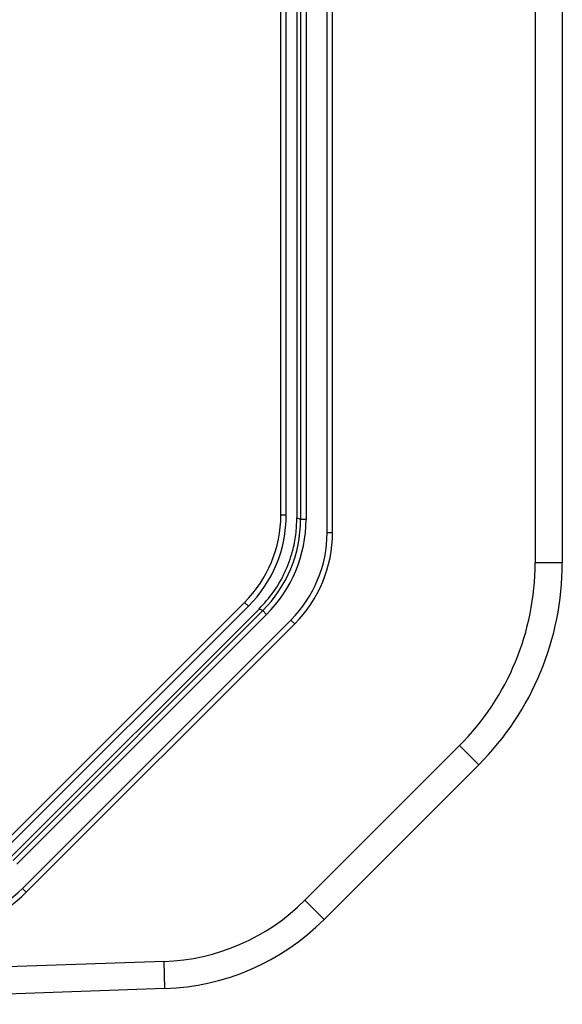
# Model space of a CAD drawing. Header units: inches. Extents: x -388 to 394, y -298 to 253.
# Tile 29 of 31: x 373 to 393, y -60 to -23. Entities that reach past the tile are written whole.
import ezdxf

# ---------------------------------------------------------------- set-up
doc = ezdxf.new("R2010")
doc.units = ezdxf.units.IN

msp = doc.modelspace()

# ---------------------------------------------------------------- linework, layer by layer
at = {"color": 7, "linetype": 'Continuous'}
for p, q in [((384.6151, -42.1824), (384.6151, 33.0014)), ((384.8151, -42.1824), (384.8151, 33.0014)), ((382.9151, -41.5325), (382.9151, 32.3055)), ((383.1151, -41.5325), (383.1151, 32.3055)), ((383.5046, 32.4627), (383.5046, -41.6423)), ((383.6414, 32.5194), (383.6414, -41.6989)), ((383.8412, 32.5194), (383.8412, -41.6989)), ((392.2651, 25.5679), (392.2651, -43.3008)), ((393.2651, 25.5679), (393.2651, -43.3008)), ((382.9151, -41.5325), (383.1151, -41.5325)), ((383.6414, -41.6989), (383.5046, -41.6423)), ((383.8412, -41.6989), (383.6414, -41.6989)), ((384.6151, -42.1824), (384.8151, -42.1824)), ((393.2651, -43.3008), (392.2651, -43.3008)), ((372.7649, -53.5673), (381.5824, -44.7498)), ((372.9064, -53.7088), (381.7239, -44.8912)), ((381.5824, -44.7498), (381.7239, -44.8912)), ((382.1153, -44.9964), (373.0115, -54.1002)), ((382.2521, -45.0531), (373.0682, -54.237)), ((382.3933, -45.1943), (373.2094, -54.3782)), ((382.2521, -45.0531), (382.1153, -44.9964)), ((382.3933, -45.1943), (382.2521, -45.0531)), ((373.4148, -55.2673), (383.2824, -45.3997)), ((373.5562, -55.4088), (383.4239, -45.5411)), ((383.2824, -45.3997), (383.4239, -45.5411)), ((389.4826, -50.0183), (383.7958, -55.7051)), ((390.1897, -50.7254), (389.4826, -50.0183)), ((390.1897, -50.7254), (384.5029, -56.4123)), ((373.4148, -55.2673), (373.5562, -55.4088)), ((384.5029, -56.4123), (383.7958, -55.7051)), ((378.6198, -57.9557), (362.1651, -58.5303)), ((378.6547, -58.9551), (378.6198, -57.9557)), ((378.6547, -58.9551), (362.1651, -59.531))]:
    msp.add_line(p, q, dxfattribs=at)
for centre, radius, start, end in [((378.3651, -41.5325), 4.55, 315, 0), ((378.3651, -41.5325), 4.75, 315, 0), ((378.8991, -41.6994), 4.7424, 314.99437, 0.00563), ((378.8985, -41.6992), 4.9427, 314.99733, 0.00267), ((380.0651, -42.1824), 4.55, 315, 0), ((380.0651, -42.1824), 4.75, 315, 0), ((382.7651, -43.3008), 9.5, 315, 0), ((382.7651, -43.3008), 10.5, 315, 0), ((370.1975, -52.05), 4.55, 270, 315), ((370.1975, -52.05), 4.75, 270, 315), ((378.351, -50.2604), 7.7, 272, 315), ((378.351, -50.2604), 8.7, 272, 315)]:
    msp.add_arc(centre, radius, start, end, dxfattribs=at)
msp.add_open_spline([(382.1153, -44.9964), (382.3009, -44.7912), (382.672, -44.3807), (383.0134, -43.7742), (383.2255, -43.264), (383.3696, -42.803), (383.4813, -42.2613), (383.4969, -41.8486), (383.5046, -41.6423)], degree=3, knots=[0, 0, 0, 0, 0.8280509, 1.6561016, 2.0704715, 2.4848757, 3.1038402, 3.7222911, 3.7222911, 3.7222911, 3.7222911], dxfattribs=at)

doc.saveas('drawing.dxf')
